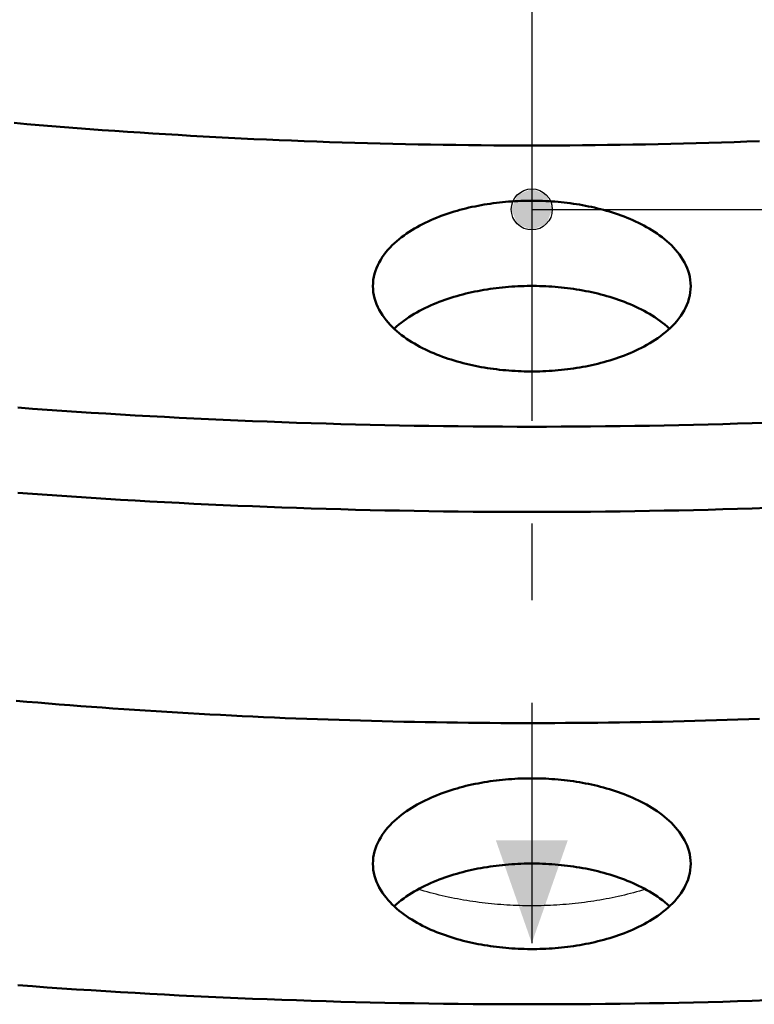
# Model space of a CAD drawing. Header units: millimetres. Extents: x 0 to 841, y 0 to 594.
# Tile 16 of 36: x 316 to 344, y 287 to 325. Entities that reach past the tile are written whole.
import ezdxf

# ---------------------------------------------------------------- set-up
doc = ezdxf.new("R2010")
doc.units = ezdxf.units.MM
doc.linetypes.add('EJE', pattern=[31, 20, -4, 3, -4])
for name, color, linetype, lineweight in [('ACH', 7, 'CONTINUOUS', 13), ('COTA', 7, 'CONTINUOUS', 25), ('EJE', 7, 'EJE', 25), ('FINA', 7, 'CONTINUOUS', 25), ('VIS', 7, 'CONTINUOUS', 50)]:
    doc.layers.add(name, color=color, linetype=linetype, lineweight=lineweight)

msp = doc.modelspace()

# ---------------------------------------------------------------- hatches: boundary and pattern name
at = {"layer": 'ACH'}
h = msp.add_hatch(color=7, dxfattribs=at)
h.dxf.hatch_style = 1
h.paths.add_polyline_path([(336.3, 317.76), (336.066, 318.325), (335.5, 318.56), (334.934, 318.325), (334.7, 317.76), (334.934, 317.194), (335.5, 316.96), (336.066, 317.194)])

# ---------------------------------------------------------------- linework, layer by layer
at = {"layer": 'COTA'}
msp.add_line((335.5, 317.76), (569.498, 317.76), dxfattribs=at)
msp.add_circle((335.5, 317.76), 0.8, dxfattribs=at)
msp.add_solid([(335.5, 289.161), (336.9, 293.161), (334.1, 293.161)], dxfattribs=at)
at = {"layer": 'EJE'}
msp.add_line((335.5, 360.523), (335.5, 289.161), dxfattribs=at)
at = {"layer": 'FINA'}
for points in [[(315.306, 321.131), (315.798, 321.089), (316.289, 321.047), (316.781, 321.007), (317.272, 320.968), (317.764, 320.93), (318.256, 320.892), (318.747, 320.856), (319.239, 320.821), (319.731, 320.787), (320.223, 320.754), (320.716, 320.722), (321.208, 320.692), (321.7, 320.662), (322.192, 320.633), (322.685, 320.605), (323.177, 320.579), (323.67, 320.553), (324.162, 320.529), (324.655, 320.505), (325.147, 320.483), (325.64, 320.461), (326.133, 320.441), (326.626, 320.422), (327.118, 320.403), (327.611, 320.386), (328.104, 320.37), (328.597, 320.355), (329.09, 320.341), (329.583, 320.328), (330.076, 320.316), (330.569, 320.305), (331.062, 320.295), (331.555, 320.286), (332.048, 320.278), (332.541, 320.272), (333.035, 320.266), (333.528, 320.261), (334.021, 320.258), (334.514, 320.255), (335.007, 320.253), (335.5, 320.253), (335.994, 320.253), (336.487, 320.255), (336.98, 320.258), (337.473, 320.261), (337.966, 320.266), (338.459, 320.272), (338.952, 320.278), (339.445, 320.286), (339.939, 320.295), (340.432, 320.305), (340.925, 320.316), (341.418, 320.328), (341.911, 320.341), (342.404, 320.355), (342.897, 320.37), (343.389, 320.386), (343.882, 320.403), (344.375, 320.422)], [(315.306, 321.131), (315.798, 321.089), (316.289, 321.047), (316.781, 321.007), (317.272, 320.968), (317.764, 320.93), (318.256, 320.892), (318.747, 320.856), (319.239, 320.821), (319.731, 320.787), (320.223, 320.754), (320.716, 320.722), (321.208, 320.692), (321.7, 320.662), (322.192, 320.633), (322.685, 320.605), (323.177, 320.579), (323.67, 320.553), (324.162, 320.529), (324.655, 320.505), (325.147, 320.483), (325.64, 320.461), (326.133, 320.441), (326.626, 320.422), (327.118, 320.403), (327.611, 320.386), (328.104, 320.37), (328.597, 320.355), (329.09, 320.341), (329.583, 320.328), (330.076, 320.316), (330.569, 320.305), (331.062, 320.295), (331.555, 320.286), (332.048, 320.278), (332.541, 320.272), (333.035, 320.266), (333.528, 320.261), (334.021, 320.258), (334.514, 320.255), (335.007, 320.253), (335.5, 320.253), (335.994, 320.253), (336.487, 320.255), (336.98, 320.258), (337.473, 320.261), (337.966, 320.266), (338.459, 320.272), (338.952, 320.278), (339.445, 320.286), (339.939, 320.295), (340.432, 320.305), (340.925, 320.316), (341.418, 320.328), (341.911, 320.341), (342.404, 320.355), (342.897, 320.37), (343.389, 320.386), (343.882, 320.403), (344.375, 320.422)], [(329.302, 314.772), (329.306, 314.892), (329.318, 315.012), (329.338, 315.131), (329.366, 315.248), (329.401, 315.364), (329.442, 315.477), (329.491, 315.587), (329.545, 315.695), (329.605, 315.799), (329.669, 315.901), (329.739, 315.999), (329.812, 316.095), (329.89, 316.187), (329.971, 316.276), (330.055, 316.362), (330.143, 316.445), (330.232, 316.526), (330.325, 316.603), (330.419, 316.678), (330.516, 316.75), (330.614, 316.82), (330.714, 316.887), (330.816, 316.951), (330.919, 317.014), (331.024, 317.074), (331.129, 317.131), (331.236, 317.187), (331.344, 317.241), (331.453, 317.292), (331.563, 317.342), (331.674, 317.39), (331.785, 317.436), (331.897, 317.48), (332.01, 317.522), (332.124, 317.562), (332.238, 317.601), (332.352, 317.639), (332.467, 317.674), (332.583, 317.708), (332.699, 317.74), (332.816, 317.771), (332.932, 317.801), (333.05, 317.829), (333.167, 317.855), (333.285, 317.88), (333.403, 317.903), (333.522, 317.926), (333.641, 317.946), (333.759, 317.966), (333.879, 317.984), (333.998, 318), (334.118, 318.016), (334.237, 318.03), (334.357, 318.043), (334.477, 318.054), (334.597, 318.064), (334.717, 318.073), (334.838, 318.081), (334.958, 318.087), (335.078, 318.092), (335.199, 318.096), (335.319, 318.098), (335.44, 318.099), (335.56, 318.099), (335.681, 318.098), (335.801, 318.096), (335.922, 318.092), (336.042, 318.087), (336.162, 318.081), (336.283, 318.073), (336.403, 318.064), (336.523, 318.054), (336.643, 318.043), (336.763, 318.03), (336.882, 318.016), (337.002, 318), (337.121, 317.984), (337.241, 317.966), (337.359, 317.946), (337.478, 317.926), (337.597, 317.903), (337.715, 317.88), (337.833, 317.855), (337.95, 317.829), (338.068, 317.801), (338.184, 317.771), (338.301, 317.74), (338.417, 317.708), (338.533, 317.674), (338.648, 317.639), (338.762, 317.601), (338.876, 317.562), (338.99, 317.522), (339.103, 317.48), (339.215, 317.436), (339.326, 317.39), (339.437, 317.342), (339.547, 317.292), (339.656, 317.241), (339.764, 317.187), (339.871, 317.131), (339.976, 317.074), (340.081, 317.014), (340.184, 316.951), (340.286, 316.887), (340.386, 316.82), (340.484, 316.75), (340.581, 316.678), (340.675, 316.603), (340.768, 316.526), (340.857, 316.445), (340.945, 316.362), (341.029, 316.276), (341.11, 316.187), (341.188, 316.095), (341.261, 315.999), (341.331, 315.901), (341.395, 315.799), (341.455, 315.695), (341.509, 315.587), (341.558, 315.477), (341.599, 315.364), (341.634, 315.248), (341.662, 315.131), (341.682, 315.012), (341.694, 314.892), (341.698, 314.772)], [(339.883, 312.419), (339.776, 312.363), (339.668, 312.309), (339.559, 312.257), (339.449, 312.207), (339.339, 312.159), (339.227, 312.113), (339.115, 312.069), (339.002, 312.026), (338.888, 311.985), (338.774, 311.946), (338.66, 311.909), (338.544, 311.873), (338.429, 311.839), (338.312, 311.806), (338.196, 311.775), (338.079, 311.746), (337.962, 311.718), (337.844, 311.691), (337.726, 311.666), (337.608, 311.642), (337.489, 311.62), (337.37, 311.599), (337.251, 311.58), (337.132, 311.561), (337.012, 311.545), (336.893, 311.529), (336.773, 311.515), (336.653, 311.502), (336.533, 311.491), (336.413, 311.48), (336.292, 311.471), (336.172, 311.464), (336.051, 311.457), (335.931, 311.452), (335.81, 311.448), (335.69, 311.446), (335.569, 311.444), (335.448, 311.444), (335.328, 311.445), (335.207, 311.448), (335.087, 311.451), (334.966, 311.456), (334.845, 311.463), (334.725, 311.47), (334.605, 311.479), (334.485, 311.489), (334.364, 311.5), (334.244, 311.513), (334.125, 311.527), (334.005, 311.542), (333.885, 311.559), (333.766, 311.577), (333.647, 311.596), (333.528, 311.617), (333.41, 311.639), (333.291, 311.662), (333.173, 311.687), (333.055, 311.714), (332.938, 311.742), (332.821, 311.771), (332.704, 311.802), (332.588, 311.834), (332.472, 311.868), (332.357, 311.904), (332.242, 311.941), (332.128, 311.98), (332.014, 312.02), (331.901, 312.062), (331.789, 312.106), (331.677, 312.152), (331.567, 312.2), (331.457, 312.25), (331.348, 312.301), (331.24, 312.355), (331.133, 312.41), (331.027, 312.468), (330.922, 312.528), (330.819, 312.591), (330.717, 312.655), (330.617, 312.722), (330.518, 312.792), (330.421, 312.864), (330.327, 312.939), (330.234, 313.016), (330.144, 313.097), (330.057, 313.18), (329.972, 313.266), (329.891, 313.355), (329.814, 313.448), (329.74, 313.543), (329.67, 313.642), (329.605, 313.743), (329.545, 313.848), (329.491, 313.956), (329.443, 314.066), (329.401, 314.179), (329.366, 314.295), (329.338, 314.412), (329.318, 314.531), (329.306, 314.651), (329.302, 314.772)], [(330.129, 313.111), (330.219, 313.192), (330.311, 313.27), (330.406, 313.345), (330.502, 313.418), (330.601, 313.488), (330.701, 313.556), (330.803, 313.621), (330.906, 313.684), (331.011, 313.744), (331.117, 313.803), (331.224, 313.859), (331.332, 313.913), (331.441, 313.965), (331.551, 314.015), (331.662, 314.063), (331.774, 314.109), (331.886, 314.153), (331.999, 314.196), (332.113, 314.237), (332.227, 314.276), (332.342, 314.313), (332.458, 314.349), (332.574, 314.383), (332.69, 314.416), (332.807, 314.447), (332.924, 314.477), (333.042, 314.505), (333.16, 314.531), (333.278, 314.556), (333.397, 314.58), (333.516, 314.602), (333.635, 314.623), (333.754, 314.643), (333.873, 314.661), (333.993, 314.678), (334.113, 314.693), (334.233, 314.707), (334.353, 314.72), (334.474, 314.732), (334.594, 314.742), (334.715, 314.751), (334.835, 314.758), (334.956, 314.765), (335.077, 314.77), (335.198, 314.774), (335.319, 314.776), (335.44, 314.777), (335.56, 314.777), (335.681, 314.776), (335.802, 314.774), (335.923, 314.77), (336.044, 314.765), (336.165, 314.758), (336.285, 314.751), (336.406, 314.742), (336.526, 314.732), (336.647, 314.72), (336.767, 314.707), (336.887, 314.693), (337.007, 314.678), (337.127, 314.661), (337.246, 314.643), (337.365, 314.623), (337.484, 314.602), (337.603, 314.58), (337.722, 314.556), (337.84, 314.531), (337.958, 314.505), (338.076, 314.477), (338.193, 314.447), (338.31, 314.416), (338.426, 314.383), (338.542, 314.349), (338.658, 314.313), (338.773, 314.276), (338.887, 314.237), (339.001, 314.196), (339.114, 314.153), (339.226, 314.109), (339.338, 314.063), (339.449, 314.015), (339.559, 313.965), (339.668, 313.913), (339.776, 313.859), (339.883, 313.803), (339.989, 313.744), (340.094, 313.684), (340.197, 313.621), (340.299, 313.556), (340.399, 313.488), (340.498, 313.418), (340.594, 313.345), (340.689, 313.27), (340.781, 313.192), (340.871, 313.111)], [(341.698, 314.772), (341.694, 314.647), (341.681, 314.523), (341.659, 314.4), (341.63, 314.279), (341.593, 314.16), (341.548, 314.043), (341.497, 313.93), (341.439, 313.819), (341.375, 313.712), (341.307, 313.608), (341.233, 313.507), (341.155, 313.409), (341.073, 313.315), (340.988, 313.225), (340.899, 313.137), (340.807, 313.052), (340.712, 312.971), (340.615, 312.893), (340.516, 312.817), (340.415, 312.744), (340.312, 312.674), (340.207, 312.606), (340.1, 312.541), (339.992, 312.479), (339.883, 312.419)], [(315.448, 310.034), (316.02, 309.992), (316.592, 309.952), (317.164, 309.912), (317.737, 309.874), (318.309, 309.837), (318.881, 309.801), (319.453, 309.766), (320.026, 309.733), (320.598, 309.701), (321.171, 309.67), (321.744, 309.64), (322.316, 309.611), (322.889, 309.584), (323.462, 309.558), (324.035, 309.533), (324.608, 309.509), (325.181, 309.487), (325.754, 309.466), (326.327, 309.446), (326.9, 309.427), (327.473, 309.409), (328.047, 309.393), (328.62, 309.378), (329.193, 309.364), (329.766, 309.351), (330.34, 309.34), (330.913, 309.329), (331.486, 309.32), (332.06, 309.313), (332.633, 309.306), (333.207, 309.3), (333.78, 309.296), (334.354, 309.293), (334.927, 309.291), (335.5, 309.291), (336.074, 309.291), (336.647, 309.293), (337.221, 309.296), (337.794, 309.3), (338.368, 309.306), (338.941, 309.313), (339.514, 309.32), (340.088, 309.329), (340.661, 309.34), (341.234, 309.351), (341.808, 309.364), (342.381, 309.378), (342.954, 309.393), (343.527, 309.409), (344.101, 309.427), (344.674, 309.446)], [(315.448, 306.712), (316.02, 306.67), (316.592, 306.63), (317.164, 306.59), (317.737, 306.552), (318.309, 306.515), (318.881, 306.479), (319.453, 306.444), (320.026, 306.411), (320.598, 306.378), (321.171, 306.348), (321.744, 306.318), (322.316, 306.289), (322.889, 306.262), (323.462, 306.236), (324.035, 306.211), (324.608, 306.187), (325.181, 306.165), (325.754, 306.144), (326.327, 306.124), (326.9, 306.105), (327.473, 306.087), (328.047, 306.071), (328.62, 306.056), (329.193, 306.042), (329.766, 306.029), (330.34, 306.018), (330.913, 306.007), (331.486, 305.998), (332.06, 305.99), (332.633, 305.984), (333.207, 305.978), (333.78, 305.974), (334.354, 305.971), (334.927, 305.969), (335.5, 305.969), (336.074, 305.969), (336.647, 305.971), (337.221, 305.974), (337.794, 305.978), (338.368, 305.984), (338.941, 305.99), (339.514, 305.998), (340.088, 306.007), (340.661, 306.018), (341.234, 306.029), (341.808, 306.042), (342.381, 306.056), (342.954, 306.071), (343.527, 306.087), (344.101, 306.105), (344.674, 306.124)], [(315.39, 298.608), (315.809, 298.572), (316.228, 298.537), (316.647, 298.502), (317.066, 298.468), (317.486, 298.435), (317.905, 298.403), (318.324, 298.371), (318.744, 298.341), (319.163, 298.311), (319.583, 298.281), (320.002, 298.253), (320.422, 298.225), (320.842, 298.198), (321.261, 298.172), (321.681, 298.147), (322.101, 298.122), (322.521, 298.098), (322.941, 298.075), (323.361, 298.053), (323.781, 298.031), (324.201, 298.011), (324.621, 297.991), (325.041, 297.971), (325.461, 297.953), (325.881, 297.935), (326.301, 297.918), (326.722, 297.902), (327.142, 297.887), (327.562, 297.872), (327.982, 297.858), (328.403, 297.845), (328.823, 297.832), (329.243, 297.821), (329.664, 297.81), (330.084, 297.8), (330.505, 297.79), (330.925, 297.782), (331.346, 297.774), (331.766, 297.767), (332.187, 297.76), (332.607, 297.755), (333.028, 297.75), (333.448, 297.746), (333.869, 297.743), (334.289, 297.74), (334.71, 297.738), (335.13, 297.737), (335.551, 297.737), (335.971, 297.737), (336.392, 297.739), (336.812, 297.741), (337.233, 297.743), (337.653, 297.747), (338.074, 297.751), (338.494, 297.756), (338.915, 297.762), (339.335, 297.768), (339.756, 297.776), (340.176, 297.784), (340.597, 297.792), (341.017, 297.802), (341.438, 297.812), (341.858, 297.823), (342.278, 297.835), (342.699, 297.848), (343.119, 297.861), (343.539, 297.875), (343.96, 297.89), (344.38, 297.906)], [(329.302, 292.256), (329.306, 292.376), (329.318, 292.496), (329.338, 292.615), (329.366, 292.732), (329.401, 292.847), (329.442, 292.96), (329.491, 293.071), (329.545, 293.179), (329.605, 293.283), (329.669, 293.385), (329.739, 293.483), (329.812, 293.579), (329.89, 293.671), (329.971, 293.76), (330.055, 293.846), (330.143, 293.929), (330.232, 294.01), (330.325, 294.087), (330.419, 294.162), (330.516, 294.234), (330.614, 294.304), (330.714, 294.371), (330.816, 294.435), (330.919, 294.498), (331.024, 294.558), (331.129, 294.615), (331.236, 294.671), (331.344, 294.725), (331.453, 294.776), (331.563, 294.826), (331.674, 294.874), (331.785, 294.92), (331.897, 294.964), (332.01, 295.006), (332.124, 295.046), (332.238, 295.085), (332.352, 295.122), (332.467, 295.158), (332.583, 295.192), (332.699, 295.224), (332.816, 295.255), (332.932, 295.285), (333.05, 295.312), (333.167, 295.339), (333.285, 295.364), (333.403, 295.387), (333.522, 295.41), (333.641, 295.43), (333.759, 295.45), (333.879, 295.468), (333.998, 295.484), (334.118, 295.5), (334.237, 295.514), (334.357, 295.527), (334.477, 295.538), (334.597, 295.548), (334.717, 295.557), (334.838, 295.565), (334.958, 295.571), (335.078, 295.576), (335.199, 295.58), (335.319, 295.582), (335.44, 295.583), (335.56, 295.583), (335.681, 295.582), (335.801, 295.58), (335.922, 295.576), (336.042, 295.571), (336.162, 295.565), (336.283, 295.557), (336.403, 295.548), (336.523, 295.538), (336.643, 295.527), (336.763, 295.514), (336.882, 295.5), (337.002, 295.484), (337.121, 295.468), (337.241, 295.45), (337.359, 295.43), (337.478, 295.41), (337.597, 295.387), (337.715, 295.364), (337.833, 295.339), (337.95, 295.312), (338.068, 295.285), (338.184, 295.255), (338.301, 295.224), (338.417, 295.192), (338.533, 295.158), (338.648, 295.122), (338.762, 295.085), (338.876, 295.046), (338.99, 295.006), (339.103, 294.964), (339.215, 294.92), (339.326, 294.874), (339.437, 294.826), (339.547, 294.776), (339.656, 294.725), (339.764, 294.671), (339.871, 294.615), (339.976, 294.558), (340.081, 294.498), (340.184, 294.435), (340.286, 294.371), (340.386, 294.304), (340.484, 294.234), (340.581, 294.162), (340.675, 294.087), (340.768, 294.01), (340.857, 293.929), (340.945, 293.846), (341.029, 293.76), (341.11, 293.671), (341.188, 293.579), (341.261, 293.483), (341.331, 293.385), (341.395, 293.283), (341.455, 293.179), (341.509, 293.071), (341.558, 292.96), (341.599, 292.847), (341.634, 292.732), (341.662, 292.615), (341.682, 292.496), (341.694, 292.376), (341.698, 292.256)], [(339.883, 289.903), (339.776, 289.847), (339.668, 289.793), (339.559, 289.741), (339.449, 289.691), (339.339, 289.643), (339.227, 289.597), (339.115, 289.553), (339.002, 289.51), (338.888, 289.469), (338.774, 289.43), (338.66, 289.393), (338.544, 289.357), (338.429, 289.323), (338.312, 289.29), (338.196, 289.259), (338.079, 289.23), (337.962, 289.202), (337.844, 289.175), (337.726, 289.15), (337.608, 289.126), (337.489, 289.104), (337.37, 289.083), (337.251, 289.064), (337.132, 289.045), (337.012, 289.029), (336.893, 289.013), (336.773, 288.999), (336.653, 288.986), (336.533, 288.974), (336.413, 288.964), (336.292, 288.955), (336.172, 288.948), (336.051, 288.941), (335.931, 288.936), (335.81, 288.932), (335.69, 288.93), (335.569, 288.928), (335.448, 288.928), (335.328, 288.929), (335.207, 288.932), (335.087, 288.935), (334.966, 288.94), (334.845, 288.947), (334.725, 288.954), (334.605, 288.963), (334.485, 288.973), (334.364, 288.984), (334.244, 288.997), (334.125, 289.011), (334.005, 289.026), (333.885, 289.043), (333.766, 289.061), (333.647, 289.08), (333.528, 289.101), (333.41, 289.123), (333.291, 289.146), (333.173, 289.171), (333.055, 289.198), (332.938, 289.226), (332.821, 289.255), (332.704, 289.286), (332.588, 289.318), (332.472, 289.352), (332.357, 289.388), (332.242, 289.425), (332.128, 289.464), (332.014, 289.504), (331.901, 289.546), (331.789, 289.59), (331.677, 289.636), (331.567, 289.684), (331.457, 289.734), (331.348, 289.785), (331.24, 289.839), (331.133, 289.894), (331.027, 289.952), (330.922, 290.012), (330.819, 290.075), (330.717, 290.139), (330.617, 290.206), (330.518, 290.276), (330.421, 290.348), (330.327, 290.423), (330.234, 290.5), (330.144, 290.581), (330.057, 290.664), (329.972, 290.75), (329.891, 290.839), (329.814, 290.932), (329.74, 291.027), (329.67, 291.126), (329.605, 291.227), (329.545, 291.332), (329.491, 291.44), (329.443, 291.55), (329.401, 291.663), (329.366, 291.779), (329.338, 291.896), (329.318, 292.015), (329.306, 292.135), (329.302, 292.256)], [(330.129, 290.595), (330.219, 290.676), (330.311, 290.754), (330.406, 290.829), (330.502, 290.902), (330.601, 290.972), (330.701, 291.04), (330.803, 291.105), (330.906, 291.168), (331.011, 291.228), (331.117, 291.287), (331.224, 291.343), (331.332, 291.397), (331.441, 291.449), (331.551, 291.499), (331.662, 291.547), (331.774, 291.593), (331.886, 291.637), (331.999, 291.68), (332.113, 291.721), (332.227, 291.76), (332.342, 291.797), (332.458, 291.833), (332.574, 291.867), (332.69, 291.9), (332.807, 291.931), (332.924, 291.961), (333.042, 291.989), (333.16, 292.015), (333.278, 292.04), (333.397, 292.064), (333.516, 292.086), (333.635, 292.107), (333.754, 292.127), (333.873, 292.145), (333.993, 292.162), (334.113, 292.177), (334.233, 292.191), (334.353, 292.204), (334.474, 292.216), (334.594, 292.226), (334.715, 292.235), (334.835, 292.242), (334.956, 292.249), (335.077, 292.254), (335.198, 292.258), (335.319, 292.26), (335.44, 292.261), (335.56, 292.261), (335.681, 292.26), (335.802, 292.258), (335.923, 292.254), (336.044, 292.249), (336.165, 292.242), (336.285, 292.235), (336.406, 292.226), (336.526, 292.216), (336.647, 292.204), (336.767, 292.191), (336.887, 292.177), (337.007, 292.162), (337.127, 292.145), (337.246, 292.127), (337.365, 292.107), (337.484, 292.086), (337.603, 292.064), (337.722, 292.04), (337.84, 292.015), (337.958, 291.989), (338.076, 291.961), (338.193, 291.931), (338.31, 291.9), (338.426, 291.867), (338.542, 291.833), (338.658, 291.797), (338.773, 291.76), (338.887, 291.721), (339.001, 291.68), (339.114, 291.637), (339.226, 291.593), (339.338, 291.547), (339.449, 291.499), (339.559, 291.449), (339.668, 291.397), (339.776, 291.343), (339.883, 291.287), (339.989, 291.228), (340.094, 291.168), (340.197, 291.105), (340.299, 291.04), (340.399, 290.972), (340.498, 290.902), (340.594, 290.829), (340.689, 290.754), (340.781, 290.676), (340.871, 290.595)], [(341.698, 292.256), (341.694, 292.131), (341.681, 292.007), (341.659, 291.884), (341.63, 291.763), (341.593, 291.644), (341.548, 291.527), (341.497, 291.414), (341.439, 291.303), (341.375, 291.196), (341.307, 291.092), (341.233, 290.991), (341.155, 290.893), (341.073, 290.799), (340.988, 290.708), (340.899, 290.621), (340.807, 290.536), (340.712, 290.455), (340.615, 290.376), (340.516, 290.301), (340.415, 290.228), (340.312, 290.158), (340.207, 290.09), (340.1, 290.025), (339.992, 289.963), (339.883, 289.903)], [(339.93, 291.261), (339.814, 291.226), (339.697, 291.191), (339.581, 291.157), (339.464, 291.125), (339.346, 291.093), (339.229, 291.063), (339.111, 291.034), (338.993, 291.005), (338.874, 290.978), (338.756, 290.952), (338.637, 290.927), (338.518, 290.903), (338.398, 290.88), (338.279, 290.858), (338.159, 290.837), (338.04, 290.817), (337.92, 290.798), (337.8, 290.78), (337.679, 290.763), (337.559, 290.747), (337.438, 290.732), (337.318, 290.718), (337.197, 290.704), (337.076, 290.692), (336.955, 290.68), (336.834, 290.67), (336.713, 290.66), (336.592, 290.652), (336.471, 290.644), (336.35, 290.637), (336.228, 290.631), (336.107, 290.626), (335.986, 290.622), (335.864, 290.619), (335.743, 290.617), (335.621, 290.615), (335.5, 290.615), (335.379, 290.615), (335.257, 290.617), (335.136, 290.619), (335.014, 290.622), (334.893, 290.626), (334.772, 290.631), (334.65, 290.637), (334.529, 290.644), (334.408, 290.652), (334.287, 290.66), (334.166, 290.67), (334.045, 290.68), (333.924, 290.692), (333.803, 290.704), (333.682, 290.718), (333.562, 290.732), (333.441, 290.747), (333.321, 290.763), (333.2, 290.78), (333.08, 290.798), (332.96, 290.817), (332.841, 290.837), (332.721, 290.858), (332.602, 290.88), (332.482, 290.903), (332.363, 290.927), (332.244, 290.952), (332.126, 290.978), (332.007, 291.005), (331.889, 291.034), (331.771, 291.063), (331.654, 291.093), (331.536, 291.125), (331.419, 291.157), (331.303, 291.191), (331.186, 291.226), (331.07, 291.261)], [(315.448, 287.518), (316.02, 287.476), (316.592, 287.436), (317.164, 287.396), (317.737, 287.358), (318.309, 287.321), (318.881, 287.285), (319.453, 287.25), (320.026, 287.217), (320.598, 287.184), (321.171, 287.154), (321.744, 287.124), (322.316, 287.095), (322.889, 287.068), (323.462, 287.042), (324.035, 287.017), (324.608, 286.993), (325.181, 286.971), (325.754, 286.95), (326.327, 286.93), (326.9, 286.911), (327.473, 286.893), (328.047, 286.877), (328.62, 286.862), (329.193, 286.848), (329.766, 286.835), (330.34, 286.824), (330.913, 286.813), (331.486, 286.804), (332.06, 286.796), (332.633, 286.79), (333.207, 286.784), (333.78, 286.78), (334.354, 286.777), (334.927, 286.775), (335.5, 286.775), (336.074, 286.775), (336.647, 286.777), (337.221, 286.78), (337.794, 286.784), (338.368, 286.79), (338.941, 286.796), (339.514, 286.804), (340.088, 286.813), (340.661, 286.824), (341.234, 286.835), (341.808, 286.848), (342.381, 286.862), (342.954, 286.877), (343.527, 286.893), (344.101, 286.911), (344.674, 286.93)]]:
    msp.add_lwpolyline(points, dxfattribs=at)
at = {"layer": 'VIS'}
for points in [[(315.306, 321.131), (315.798, 321.089), (316.289, 321.047), (316.781, 321.007), (317.272, 320.968), (317.764, 320.93), (318.256, 320.892), (318.747, 320.856), (319.239, 320.821), (319.731, 320.787), (320.223, 320.754), (320.716, 320.722), (321.208, 320.692), (321.7, 320.662), (322.192, 320.633), (322.685, 320.605), (323.177, 320.579), (323.67, 320.553), (324.162, 320.529), (324.655, 320.505), (325.147, 320.483), (325.64, 320.461), (326.133, 320.441), (326.626, 320.422), (327.118, 320.403), (327.611, 320.386), (328.104, 320.37), (328.597, 320.355), (329.09, 320.341), (329.583, 320.328), (330.076, 320.316), (330.569, 320.305), (331.062, 320.295), (331.555, 320.286), (332.048, 320.278), (332.541, 320.272), (333.035, 320.266), (333.528, 320.261), (334.021, 320.258), (334.514, 320.255), (335.007, 320.253), (335.5, 320.253), (335.994, 320.253), (336.487, 320.255), (336.98, 320.258), (337.473, 320.261), (337.966, 320.266), (338.459, 320.272), (338.952, 320.278), (339.445, 320.286), (339.939, 320.295), (340.432, 320.305), (340.925, 320.316), (341.418, 320.328), (341.911, 320.341), (342.404, 320.355), (342.897, 320.37), (343.389, 320.386), (343.882, 320.403), (344.375, 320.422)], [(315.306, 321.131), (315.798, 321.089), (316.289, 321.047), (316.781, 321.007), (317.272, 320.968), (317.764, 320.93), (318.256, 320.892), (318.747, 320.856), (319.239, 320.821), (319.731, 320.787), (320.223, 320.754), (320.716, 320.722), (321.208, 320.692), (321.7, 320.662), (322.192, 320.633), (322.685, 320.605), (323.177, 320.579), (323.67, 320.553), (324.162, 320.529), (324.655, 320.505), (325.147, 320.483), (325.64, 320.461), (326.133, 320.441), (326.626, 320.422), (327.118, 320.403), (327.611, 320.386), (328.104, 320.37), (328.597, 320.355), (329.09, 320.341), (329.583, 320.328), (330.076, 320.316), (330.569, 320.305), (331.062, 320.295), (331.555, 320.286), (332.048, 320.278), (332.541, 320.272), (333.035, 320.266), (333.528, 320.261), (334.021, 320.258), (334.514, 320.255), (335.007, 320.253), (335.5, 320.253), (335.994, 320.253), (336.487, 320.255), (336.98, 320.258), (337.473, 320.261), (337.966, 320.266), (338.459, 320.272), (338.952, 320.278), (339.445, 320.286), (339.939, 320.295), (340.432, 320.305), (340.925, 320.316), (341.418, 320.328), (341.911, 320.341), (342.404, 320.355), (342.897, 320.37), (343.389, 320.386), (343.882, 320.403), (344.375, 320.422)], [(329.302, 314.772), (329.306, 314.892), (329.318, 315.012), (329.338, 315.131), (329.366, 315.248), (329.401, 315.364), (329.442, 315.477), (329.491, 315.587), (329.545, 315.695), (329.605, 315.799), (329.669, 315.901), (329.739, 315.999), (329.812, 316.095), (329.89, 316.187), (329.971, 316.276), (330.055, 316.362), (330.143, 316.445), (330.232, 316.526), (330.325, 316.603), (330.419, 316.678), (330.516, 316.75), (330.614, 316.82), (330.714, 316.887), (330.816, 316.951), (330.919, 317.014), (331.024, 317.074), (331.129, 317.131), (331.236, 317.187), (331.344, 317.241), (331.453, 317.292), (331.563, 317.342), (331.674, 317.39), (331.785, 317.436), (331.897, 317.48), (332.01, 317.522), (332.124, 317.562), (332.238, 317.601), (332.352, 317.639), (332.467, 317.674), (332.583, 317.708), (332.699, 317.74), (332.816, 317.771), (332.932, 317.801), (333.05, 317.829), (333.167, 317.855), (333.285, 317.88), (333.403, 317.903), (333.522, 317.926), (333.641, 317.946), (333.759, 317.966), (333.879, 317.984), (333.998, 318), (334.118, 318.016), (334.237, 318.03), (334.357, 318.043), (334.477, 318.054), (334.597, 318.064), (334.717, 318.073), (334.838, 318.081), (334.958, 318.087), (335.078, 318.092), (335.199, 318.096), (335.319, 318.098), (335.44, 318.099), (335.56, 318.099), (335.681, 318.098), (335.801, 318.096), (335.922, 318.092), (336.042, 318.087), (336.162, 318.081), (336.283, 318.073), (336.403, 318.064), (336.523, 318.054), (336.643, 318.043), (336.763, 318.03), (336.882, 318.016), (337.002, 318), (337.121, 317.984), (337.241, 317.966), (337.359, 317.946), (337.478, 317.926), (337.597, 317.903), (337.715, 317.88), (337.833, 317.855), (337.95, 317.829), (338.068, 317.801), (338.184, 317.771), (338.301, 317.74), (338.417, 317.708), (338.533, 317.674), (338.648, 317.639), (338.762, 317.601), (338.876, 317.562), (338.99, 317.522), (339.103, 317.48), (339.215, 317.436), (339.326, 317.39), (339.437, 317.342), (339.547, 317.292), (339.656, 317.241), (339.764, 317.187), (339.871, 317.131), (339.976, 317.074), (340.081, 317.014), (340.184, 316.951), (340.286, 316.887), (340.386, 316.82), (340.484, 316.75), (340.581, 316.678), (340.675, 316.603), (340.768, 316.526), (340.857, 316.445), (340.945, 316.362), (341.029, 316.276), (341.11, 316.187), (341.188, 316.095), (341.261, 315.999), (341.331, 315.901), (341.395, 315.799), (341.455, 315.695), (341.509, 315.587), (341.558, 315.477), (341.599, 315.364), (341.634, 315.248), (341.662, 315.131), (341.682, 315.012), (341.694, 314.892), (341.698, 314.772)], [(339.883, 312.419), (339.776, 312.363), (339.668, 312.309), (339.559, 312.257), (339.449, 312.207), (339.339, 312.159), (339.227, 312.113), (339.115, 312.069), (339.002, 312.026), (338.888, 311.985), (338.774, 311.946), (338.66, 311.909), (338.544, 311.873), (338.429, 311.839), (338.312, 311.806), (338.196, 311.775), (338.079, 311.746), (337.962, 311.718), (337.844, 311.691), (337.726, 311.666), (337.608, 311.642), (337.489, 311.62), (337.37, 311.599), (337.251, 311.58), (337.132, 311.561), (337.012, 311.545), (336.893, 311.529), (336.773, 311.515), (336.653, 311.502), (336.533, 311.491), (336.413, 311.48), (336.292, 311.471), (336.172, 311.464), (336.051, 311.457), (335.931, 311.452), (335.81, 311.448), (335.69, 311.446), (335.569, 311.444), (335.448, 311.444), (335.328, 311.445), (335.207, 311.448), (335.087, 311.451), (334.966, 311.456), (334.845, 311.463), (334.725, 311.47), (334.605, 311.479), (334.485, 311.489), (334.364, 311.5), (334.244, 311.513), (334.125, 311.527), (334.005, 311.542), (333.885, 311.559), (333.766, 311.577), (333.647, 311.596), (333.528, 311.617), (333.41, 311.639), (333.291, 311.662), (333.173, 311.687), (333.055, 311.714), (332.938, 311.742), (332.821, 311.771), (332.704, 311.802), (332.588, 311.834), (332.472, 311.868), (332.357, 311.904), (332.242, 311.941), (332.128, 311.98), (332.014, 312.02), (331.901, 312.062), (331.789, 312.106), (331.677, 312.152), (331.567, 312.2), (331.457, 312.25), (331.348, 312.301), (331.24, 312.355), (331.133, 312.41), (331.027, 312.468), (330.922, 312.528), (330.819, 312.591), (330.717, 312.655), (330.617, 312.722), (330.518, 312.792), (330.421, 312.864), (330.327, 312.939), (330.234, 313.016), (330.144, 313.097), (330.057, 313.18), (329.972, 313.266), (329.891, 313.355), (329.814, 313.448), (329.74, 313.543), (329.67, 313.642), (329.605, 313.743), (329.545, 313.848), (329.491, 313.956), (329.443, 314.066), (329.401, 314.179), (329.366, 314.295), (329.338, 314.412), (329.318, 314.531), (329.306, 314.651), (329.302, 314.772)], [(330.129, 313.111), (330.219, 313.192), (330.311, 313.27), (330.406, 313.345), (330.502, 313.418), (330.601, 313.488), (330.701, 313.556), (330.803, 313.621), (330.906, 313.684), (331.011, 313.744), (331.117, 313.803), (331.224, 313.859), (331.332, 313.913), (331.441, 313.965), (331.551, 314.015), (331.662, 314.063), (331.774, 314.109), (331.886, 314.153), (331.999, 314.196), (332.113, 314.237), (332.227, 314.276), (332.342, 314.313), (332.458, 314.349), (332.574, 314.383), (332.69, 314.416), (332.807, 314.447), (332.924, 314.477), (333.042, 314.505), (333.16, 314.531), (333.278, 314.556), (333.397, 314.58), (333.516, 314.602), (333.635, 314.623), (333.754, 314.643), (333.873, 314.661), (333.993, 314.678), (334.113, 314.693), (334.233, 314.707), (334.353, 314.72), (334.474, 314.732), (334.594, 314.742), (334.715, 314.751), (334.835, 314.758), (334.956, 314.765), (335.077, 314.77), (335.198, 314.774), (335.319, 314.776), (335.44, 314.777), (335.56, 314.777), (335.681, 314.776), (335.802, 314.774), (335.923, 314.77), (336.044, 314.765), (336.165, 314.758), (336.285, 314.751), (336.406, 314.742), (336.526, 314.732), (336.647, 314.72), (336.767, 314.707), (336.887, 314.693), (337.007, 314.678), (337.127, 314.661), (337.246, 314.643), (337.365, 314.623), (337.484, 314.602), (337.603, 314.58), (337.722, 314.556), (337.84, 314.531), (337.958, 314.505), (338.076, 314.477), (338.193, 314.447), (338.31, 314.416), (338.426, 314.383), (338.542, 314.349), (338.658, 314.313), (338.773, 314.276), (338.887, 314.237), (339.001, 314.196), (339.114, 314.153), (339.226, 314.109), (339.338, 314.063), (339.449, 314.015), (339.559, 313.965), (339.668, 313.913), (339.776, 313.859), (339.883, 313.803), (339.989, 313.744), (340.094, 313.684), (340.197, 313.621), (340.299, 313.556), (340.399, 313.488), (340.498, 313.418), (340.594, 313.345), (340.689, 313.27), (340.781, 313.192), (340.871, 313.111)], [(341.698, 314.772), (341.694, 314.647), (341.681, 314.523), (341.659, 314.4), (341.63, 314.279), (341.593, 314.16), (341.548, 314.043), (341.497, 313.93), (341.439, 313.819), (341.375, 313.712), (341.307, 313.608), (341.233, 313.507), (341.155, 313.409), (341.073, 313.315), (340.988, 313.225), (340.899, 313.137), (340.807, 313.052), (340.712, 312.971), (340.615, 312.893), (340.516, 312.817), (340.415, 312.744), (340.312, 312.674), (340.207, 312.606), (340.1, 312.541), (339.992, 312.479), (339.883, 312.419)], [(315.448, 310.034), (316.02, 309.992), (316.592, 309.952), (317.164, 309.912), (317.737, 309.874), (318.309, 309.837), (318.881, 309.801), (319.453, 309.766), (320.026, 309.733), (320.598, 309.701), (321.171, 309.67), (321.744, 309.64), (322.316, 309.611), (322.889, 309.584), (323.462, 309.558), (324.035, 309.533), (324.608, 309.509), (325.181, 309.487), (325.754, 309.466), (326.327, 309.446), (326.9, 309.427), (327.473, 309.409), (328.047, 309.393), (328.62, 309.378), (329.193, 309.364), (329.766, 309.351), (330.34, 309.34), (330.913, 309.329), (331.486, 309.32), (332.06, 309.313), (332.633, 309.306), (333.207, 309.3), (333.78, 309.296), (334.354, 309.293), (334.927, 309.291), (335.5, 309.291), (336.074, 309.291), (336.647, 309.293), (337.221, 309.296), (337.794, 309.3), (338.368, 309.306), (338.941, 309.313), (339.514, 309.32), (340.088, 309.329), (340.661, 309.34), (341.234, 309.351), (341.808, 309.364), (342.381, 309.378), (342.954, 309.393), (343.527, 309.409), (344.101, 309.427), (344.674, 309.446)], [(315.448, 306.712), (316.02, 306.67), (316.592, 306.63), (317.164, 306.59), (317.737, 306.552), (318.309, 306.515), (318.881, 306.479), (319.453, 306.444), (320.026, 306.411), (320.598, 306.378), (321.171, 306.348), (321.744, 306.318), (322.316, 306.289), (322.889, 306.262), (323.462, 306.236), (324.035, 306.211), (324.608, 306.187), (325.181, 306.165), (325.754, 306.144), (326.327, 306.124), (326.9, 306.105), (327.473, 306.087), (328.047, 306.071), (328.62, 306.056), (329.193, 306.042), (329.766, 306.029), (330.34, 306.018), (330.913, 306.007), (331.486, 305.998), (332.06, 305.99), (332.633, 305.984), (333.207, 305.978), (333.78, 305.974), (334.354, 305.971), (334.927, 305.969), (335.5, 305.969), (336.074, 305.969), (336.647, 305.971), (337.221, 305.974), (337.794, 305.978), (338.368, 305.984), (338.941, 305.99), (339.514, 305.998), (340.088, 306.007), (340.661, 306.018), (341.234, 306.029), (341.808, 306.042), (342.381, 306.056), (342.954, 306.071), (343.527, 306.087), (344.101, 306.105), (344.674, 306.124)], [(315.39, 298.608), (315.809, 298.572), (316.228, 298.537), (316.647, 298.502), (317.066, 298.468), (317.486, 298.435), (317.905, 298.403), (318.324, 298.371), (318.744, 298.341), (319.163, 298.311), (319.583, 298.281), (320.002, 298.253), (320.422, 298.225), (320.842, 298.198), (321.261, 298.172), (321.681, 298.147), (322.101, 298.122), (322.521, 298.098), (322.941, 298.075), (323.361, 298.053), (323.781, 298.031), (324.201, 298.011), (324.621, 297.991), (325.041, 297.971), (325.461, 297.953), (325.881, 297.935), (326.301, 297.918), (326.722, 297.902), (327.142, 297.887), (327.562, 297.872), (327.982, 297.858), (328.403, 297.845), (328.823, 297.832), (329.243, 297.821), (329.664, 297.81), (330.084, 297.8), (330.505, 297.79), (330.925, 297.782), (331.346, 297.774), (331.766, 297.767), (332.187, 297.76), (332.607, 297.755), (333.028, 297.75), (333.448, 297.746), (333.869, 297.743), (334.289, 297.74), (334.71, 297.738), (335.13, 297.737), (335.551, 297.737), (335.971, 297.737), (336.392, 297.739), (336.812, 297.741), (337.233, 297.743), (337.653, 297.747), (338.074, 297.751), (338.494, 297.756), (338.915, 297.762), (339.335, 297.768), (339.756, 297.776), (340.176, 297.784), (340.597, 297.792), (341.017, 297.802), (341.438, 297.812), (341.858, 297.823), (342.278, 297.835), (342.699, 297.848), (343.119, 297.861), (343.539, 297.875), (343.96, 297.89), (344.38, 297.906)], [(329.302, 292.256), (329.306, 292.376), (329.318, 292.496), (329.338, 292.615), (329.366, 292.732), (329.401, 292.847), (329.442, 292.96), (329.491, 293.071), (329.545, 293.179), (329.605, 293.283), (329.669, 293.385), (329.739, 293.483), (329.812, 293.579), (329.89, 293.671), (329.971, 293.76), (330.055, 293.846), (330.143, 293.929), (330.232, 294.01), (330.325, 294.087), (330.419, 294.162), (330.516, 294.234), (330.614, 294.304), (330.714, 294.371), (330.816, 294.435), (330.919, 294.498), (331.024, 294.558), (331.129, 294.615), (331.236, 294.671), (331.344, 294.725), (331.453, 294.776), (331.563, 294.826), (331.674, 294.874), (331.785, 294.92), (331.897, 294.964), (332.01, 295.006), (332.124, 295.046), (332.238, 295.085), (332.352, 295.122), (332.467, 295.158), (332.583, 295.192), (332.699, 295.224), (332.816, 295.255), (332.932, 295.285), (333.05, 295.312), (333.167, 295.339), (333.285, 295.364), (333.403, 295.387), (333.522, 295.41), (333.641, 295.43), (333.759, 295.45), (333.879, 295.468), (333.998, 295.484), (334.118, 295.5), (334.237, 295.514), (334.357, 295.527), (334.477, 295.538), (334.597, 295.548), (334.717, 295.557), (334.838, 295.565), (334.958, 295.571), (335.078, 295.576), (335.199, 295.58), (335.319, 295.582), (335.44, 295.583), (335.56, 295.583), (335.681, 295.582), (335.801, 295.58), (335.922, 295.576), (336.042, 295.571), (336.162, 295.565), (336.283, 295.557), (336.403, 295.548), (336.523, 295.538), (336.643, 295.527), (336.763, 295.514), (336.882, 295.5), (337.002, 295.484), (337.121, 295.468), (337.241, 295.45), (337.359, 295.43), (337.478, 295.41), (337.597, 295.387), (337.715, 295.364), (337.833, 295.339), (337.95, 295.312), (338.068, 295.285), (338.184, 295.255), (338.301, 295.224), (338.417, 295.192), (338.533, 295.158), (338.648, 295.122), (338.762, 295.085), (338.876, 295.046), (338.99, 295.006), (339.103, 294.964), (339.215, 294.92), (339.326, 294.874), (339.437, 294.826), (339.547, 294.776), (339.656, 294.725), (339.764, 294.671), (339.871, 294.615), (339.976, 294.558), (340.081, 294.498), (340.184, 294.435), (340.286, 294.371), (340.386, 294.304), (340.484, 294.234), (340.581, 294.162), (340.675, 294.087), (340.768, 294.01), (340.857, 293.929), (340.945, 293.846), (341.029, 293.76), (341.11, 293.671), (341.188, 293.579), (341.261, 293.483), (341.331, 293.385), (341.395, 293.283), (341.455, 293.179), (341.509, 293.071), (341.558, 292.96), (341.599, 292.847), (341.634, 292.732), (341.662, 292.615), (341.682, 292.496), (341.694, 292.376), (341.698, 292.256)], [(339.883, 289.903), (339.776, 289.847), (339.668, 289.793), (339.559, 289.741), (339.449, 289.691), (339.339, 289.643), (339.227, 289.597), (339.115, 289.553), (339.002, 289.51), (338.888, 289.469), (338.774, 289.43), (338.66, 289.393), (338.544, 289.357), (338.429, 289.323), (338.312, 289.29), (338.196, 289.259), (338.079, 289.23), (337.962, 289.202), (337.844, 289.175), (337.726, 289.15), (337.608, 289.126), (337.489, 289.104), (337.37, 289.083), (337.251, 289.064), (337.132, 289.045), (337.012, 289.029), (336.893, 289.013), (336.773, 288.999), (336.653, 288.986), (336.533, 288.974), (336.413, 288.964), (336.292, 288.955), (336.172, 288.948), (336.051, 288.941), (335.931, 288.936), (335.81, 288.932), (335.69, 288.93), (335.569, 288.928), (335.448, 288.928), (335.328, 288.929), (335.207, 288.932), (335.087, 288.935), (334.966, 288.94), (334.845, 288.947), (334.725, 288.954), (334.605, 288.963), (334.485, 288.973), (334.364, 288.984), (334.244, 288.997), (334.125, 289.011), (334.005, 289.026), (333.885, 289.043), (333.766, 289.061), (333.647, 289.08), (333.528, 289.101), (333.41, 289.123), (333.291, 289.146), (333.173, 289.171), (333.055, 289.198), (332.938, 289.226), (332.821, 289.255), (332.704, 289.286), (332.588, 289.318), (332.472, 289.352), (332.357, 289.388), (332.242, 289.425), (332.128, 289.464), (332.014, 289.504), (331.901, 289.546), (331.789, 289.59), (331.677, 289.636), (331.567, 289.684), (331.457, 289.734), (331.348, 289.785), (331.24, 289.839), (331.133, 289.894), (331.027, 289.952), (330.922, 290.012), (330.819, 290.075), (330.717, 290.139), (330.617, 290.206), (330.518, 290.276), (330.421, 290.348), (330.327, 290.423), (330.234, 290.5), (330.144, 290.581), (330.057, 290.664), (329.972, 290.75), (329.891, 290.839), (329.814, 290.932), (329.74, 291.027), (329.67, 291.126), (329.605, 291.227), (329.545, 291.332), (329.491, 291.44), (329.443, 291.55), (329.401, 291.663), (329.366, 291.779), (329.338, 291.896), (329.318, 292.015), (329.306, 292.135), (329.302, 292.256)], [(330.129, 290.595), (330.219, 290.676), (330.311, 290.754), (330.406, 290.829), (330.502, 290.902), (330.601, 290.972), (330.701, 291.04), (330.803, 291.105), (330.906, 291.168), (331.011, 291.228), (331.117, 291.287), (331.224, 291.343), (331.332, 291.397), (331.441, 291.449), (331.551, 291.499), (331.662, 291.547), (331.774, 291.593), (331.886, 291.637), (331.999, 291.68), (332.113, 291.721), (332.227, 291.76), (332.342, 291.797), (332.458, 291.833), (332.574, 291.867), (332.69, 291.9), (332.807, 291.931), (332.924, 291.961), (333.042, 291.989), (333.16, 292.015), (333.278, 292.04), (333.397, 292.064), (333.516, 292.086), (333.635, 292.107), (333.754, 292.127), (333.873, 292.145), (333.993, 292.162), (334.113, 292.177), (334.233, 292.191), (334.353, 292.204), (334.474, 292.216), (334.594, 292.226), (334.715, 292.235), (334.835, 292.242), (334.956, 292.249), (335.077, 292.254), (335.198, 292.258), (335.319, 292.26), (335.44, 292.261), (335.56, 292.261), (335.681, 292.26), (335.802, 292.258), (335.923, 292.254), (336.044, 292.249), (336.165, 292.242), (336.285, 292.235), (336.406, 292.226), (336.526, 292.216), (336.647, 292.204), (336.767, 292.191), (336.887, 292.177), (337.007, 292.162), (337.127, 292.145), (337.246, 292.127), (337.365, 292.107), (337.484, 292.086), (337.603, 292.064), (337.722, 292.04), (337.84, 292.015), (337.958, 291.989), (338.076, 291.961), (338.193, 291.931), (338.31, 291.9), (338.426, 291.867), (338.542, 291.833), (338.658, 291.797), (338.773, 291.76), (338.887, 291.721), (339.001, 291.68), (339.114, 291.637), (339.226, 291.593), (339.338, 291.547), (339.449, 291.499), (339.559, 291.449), (339.668, 291.397), (339.776, 291.343), (339.883, 291.287), (339.989, 291.228), (340.094, 291.168), (340.197, 291.105), (340.299, 291.04), (340.399, 290.972), (340.498, 290.902), (340.594, 290.829), (340.689, 290.754), (340.781, 290.676), (340.871, 290.595)], [(341.698, 292.256), (341.694, 292.131), (341.681, 292.007), (341.659, 291.884), (341.63, 291.763), (341.593, 291.644), (341.548, 291.527), (341.497, 291.414), (341.439, 291.303), (341.375, 291.196), (341.307, 291.092), (341.233, 290.991), (341.155, 290.893), (341.073, 290.799), (340.988, 290.708), (340.899, 290.621), (340.807, 290.536), (340.712, 290.455), (340.615, 290.376), (340.516, 290.301), (340.415, 290.228), (340.312, 290.158), (340.207, 290.09), (340.1, 290.025), (339.992, 289.963), (339.883, 289.903)], [(315.448, 287.518), (316.02, 287.476), (316.592, 287.436), (317.164, 287.396), (317.737, 287.358), (318.309, 287.321), (318.881, 287.285), (319.453, 287.25), (320.026, 287.217), (320.598, 287.184), (321.171, 287.154), (321.744, 287.124), (322.316, 287.095), (322.889, 287.068), (323.462, 287.042), (324.035, 287.017), (324.608, 286.993), (325.181, 286.971), (325.754, 286.95), (326.327, 286.93), (326.9, 286.911), (327.473, 286.893), (328.047, 286.877), (328.62, 286.862), (329.193, 286.848), (329.766, 286.835), (330.34, 286.824), (330.913, 286.813), (331.486, 286.804), (332.06, 286.796), (332.633, 286.79), (333.207, 286.784), (333.78, 286.78), (334.354, 286.777), (334.927, 286.775), (335.5, 286.775), (336.074, 286.775), (336.647, 286.777), (337.221, 286.78), (337.794, 286.784), (338.368, 286.79), (338.941, 286.796), (339.514, 286.804), (340.088, 286.813), (340.661, 286.824), (341.234, 286.835), (341.808, 286.848), (342.381, 286.862), (342.954, 286.877), (343.527, 286.893), (344.101, 286.911), (344.674, 286.93)]]:
    msp.add_lwpolyline(points, dxfattribs=at)

doc.saveas('drawing.dxf')
